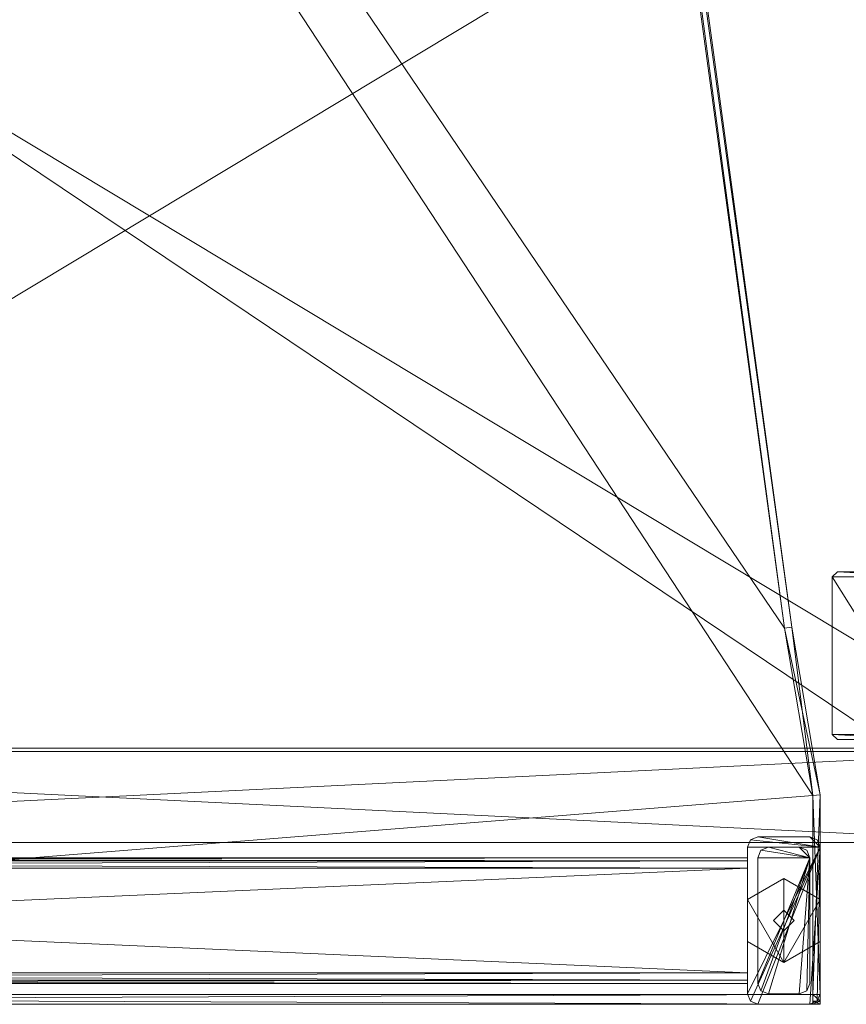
# Model space of a CAD drawing. Header units: inches. Extents: x 66 to 744, y -89 to 88.
# Tile 130 of 256: x 566 to 576, y -68 to -57. Entities that reach past the tile are written whole.
import ezdxf

# ---------------------------------------------------------------- set-up
doc = ezdxf.new("R2010")
doc.units = ezdxf.units.IN
doc.header["$MEASUREMENT"] = 0
for name, color, linetype, true_color in [('CET color Burlywood4', 7, 'Continuous', 0x8d7057), ('CET color Grey100', 7, 'Continuous', 0xffffff), ('CET color Grey2', 7, 'Continuous', 0x060606), ('CET color Grey80', 7, 'Continuous', 0xcccdc8)]:
    doc.layers.add(name, color=color, linetype=linetype, true_color=true_color)
doc.layers.add('CET Default', color=7, linetype='Continuous')

# ---------------------------------------------------------------- blocks, each defined once
blk = doc.blocks.new('*C154')
at = {"layer": 'CET color Burlywood4', "linetype": 'Continuous', "lineweight": 0}
mesh = blk.add_polyface(dxfattribs=at)
corners = [(47.882, -0.118, 27.75), (0.118, -0.118, 27.75), (2.491, -29.913, 27.75), (4.488, -29.574, 27.75), (43.48, -24.255, 27.75), (43.972, -24.106, 27.75), (44.475, -23.999, 27.75), (44.986, -23.935, 27.75), (45.5, -23.913, 27.75), (47.882, -23.913, 27.75), (0.118, -29.913, 27.75)]
mesh.append_faces([[corners[k] for k in face] for face in [(0, 2, 1, 0), (0, 3, 2, 0), (0, 4, 3, 0), (0, 5, 4, 0), (0, 6, 5, 0), (0, 7, 6, 0), (0, 8, 7, 0), (0, 9, 8, 0), (2, 10, 1, 2)]])
at = {"layer": 'CET color Grey80', "linetype": 'Continuous', "lineweight": 0}
mesh = blk.add_polyface(dxfattribs=at)
corners = [(0.118, -29.913, 27.75), (0.118, -29.913, 29), (0, -29.913, 28.882), (0, -29.913, 27.868), (0.118, -0.118, 27.75), (0.118, -0.118, 29), (0, 0, 28.882), (0, 0, 27.868)]
mesh.append_faces([[corners[k] for k in face] for face in [(0, 4, 5, 0), (0, 5, 1, 0), (1, 5, 6, 1), (1, 6, 2, 1), (2, 6, 7, 2), (2, 7, 3, 2), (3, 7, 4, 3), (3, 4, 0, 3)]])
mesh = blk.add_polyface(dxfattribs=at)
corners = [(47.882, -0.118, 29), (0.118, -0.118, 29), (2.491, -29.913, 29), (4.488, -29.574, 29), (43.48, -24.255, 29), (43.972, -24.106, 29), (44.475, -23.999, 29), (44.986, -23.935, 29), (45.5, -23.913, 29), (47.882, -23.913, 29), (0.118, -29.913, 29)]
mesh.append_faces([[corners[k] for k in face] for face in [(0, 1, 2, 0), (0, 2, 3, 0), (0, 3, 4, 0), (0, 4, 5, 0), (0, 5, 6, 0), (0, 6, 7, 0), (0, 7, 8, 0), (0, 8, 9, 0), (2, 1, 10, 2)]])
mesh = blk.add_polyface(dxfattribs=at)
corners = [(0.25, -29.13, 27.625), (0.287, -29.13, 27.713), (0.375, -29.13, 27.75), (1.625, -29.13, 27.75), (1.713, -29.13, 27.713), (1.75, -29.13, 27.625), (1.75, -29.13, 26.375), (1.713, -29.13, 26.287), (1.625, -29.13, 26.25), (0.375, -29.13, 26.25), (0.287, -29.13, 26.287), (0.25, -29.13, 26.375), (0.25, -0.87, 27.625), (0.287, -0.87, 27.713), (0.375, -0.87, 27.75), (1.625, -0.87, 27.75), (1.713, -0.87, 27.713), (1.75, -0.87, 27.625), (1.75, -0.87, 26.375), (1.713, -0.87, 26.287), (1.625, -0.87, 26.25), (0.375, -0.87, 26.25), (0.287, -0.87, 26.287), (0.25, -0.87, 26.375)]
mesh.append_faces([[corners[k] for k in face] for face in [(0, 2, 1, 0), (0, 3, 2, 0), (0, 4, 3, 0), (0, 5, 4, 0), (0, 6, 5, 0), (0, 7, 6, 0), (0, 8, 7, 0), (0, 9, 8, 0), (0, 10, 9, 0), (0, 11, 10, 0), (22, 23, 12, 22), (21, 22, 12, 21), (20, 21, 12, 20), (19, 20, 12, 19), (18, 19, 12, 18), (17, 18, 12, 17), (16, 17, 12, 16), (15, 16, 12, 15), (14, 15, 12, 14), (13, 14, 12, 13), (13, 12, 1, 13), (12, 0, 1, 12), (14, 13, 2, 14), (13, 1, 2, 13), (15, 14, 3, 15), (14, 2, 3, 14), (16, 15, 4, 16), (15, 3, 4, 15), (17, 16, 5, 17), (16, 4, 5, 16), (18, 17, 6, 18), (17, 5, 6, 17), (19, 18, 7, 19), (18, 6, 7, 18), (20, 19, 8, 20), (19, 7, 8, 19), (21, 20, 9, 21), (20, 8, 9, 20), (22, 21, 10, 22), (21, 9, 10, 21), (23, 22, 11, 23), (22, 10, 11, 22), (12, 23, 0, 12), (23, 11, 0, 23)]])
mesh = blk.add_polyface(dxfattribs=at)
corners = [(0.25, -29.13, 21.515), (0.287, -29.13, 21.603), (0.375, -29.13, 21.64), (1.625, -29.13, 21.64), (1.713, -29.13, 21.603), (1.75, -29.13, 21.515), (1.75, -29.13, 21.125), (1.713, -29.13, 21.037), (1.625, -29.13, 21), (0.375, -29.13, 21), (0.287, -29.13, 21.037), (0.25, -29.13, 21.125), (0.25, -0.87, 21.515), (0.287, -0.87, 21.603), (0.375, -0.87, 21.64), (1.625, -0.87, 21.64), (1.713, -0.87, 21.603), (1.75, -0.87, 21.515), (1.75, -0.87, 21.125), (1.713, -0.87, 21.037), (1.625, -0.87, 21), (0.375, -0.87, 21), (0.287, -0.87, 21.037), (0.25, -0.87, 21.125)]
mesh.append_faces([[corners[k] for k in face] for face in [(0, 2, 1, 0), (0, 3, 2, 0), (0, 4, 3, 0), (0, 5, 4, 0), (0, 6, 5, 0), (0, 7, 6, 0), (0, 8, 7, 0), (0, 9, 8, 0), (0, 10, 9, 0), (0, 11, 10, 0), (22, 23, 12, 22), (21, 22, 12, 21), (20, 21, 12, 20), (19, 20, 12, 19), (18, 19, 12, 18), (17, 18, 12, 17), (16, 17, 12, 16), (15, 16, 12, 15), (14, 15, 12, 14), (13, 14, 12, 13), (13, 12, 1, 13), (12, 0, 1, 12), (14, 13, 2, 14), (13, 1, 2, 13), (15, 14, 3, 15), (14, 2, 3, 14), (16, 15, 4, 16), (15, 3, 4, 15), (17, 16, 5, 17), (16, 4, 5, 16), (18, 17, 6, 18), (17, 5, 6, 17), (19, 18, 7, 19), (18, 6, 7, 18), (20, 19, 8, 20), (19, 7, 8, 19), (21, 20, 9, 21), (20, 8, 9, 20), (22, 21, 10, 22), (21, 9, 10, 21), (23, 22, 11, 23), (22, 10, 11, 22), (12, 23, 0, 12), (23, 11, 0, 23)]])
mesh = blk.add_polyface(dxfattribs=at)
corners = [(43.48, -24.255, 27.75), (43.48, -24.255, 29), (43.498, -24.34, 28.92), (43.498, -24.34, 27.83), (4.488, -29.574, 27.75), (4.488, -29.574, 29), (4.501, -29.66, 28.92), (4.501, -29.66, 27.83)]
mesh.append_faces([[corners[k] for k in face] for face in [(0, 4, 5, 0), (0, 5, 1, 0), (1, 5, 6, 1), (1, 6, 2, 1), (2, 6, 7, 2), (2, 7, 3, 2), (3, 7, 4, 3), (3, 4, 0, 3)]])
mesh = blk.add_polyface(dxfattribs=at)
corners = [(1.875, -30, 3), (1.963, -29.963, 3), (2, -29.875, 3), (2, -29.255, 3), (1.963, -29.167, 3), (1.875, -29.13, 3), (0.125, -29.13, 3), (0.037, -29.167, 3), (0, -29.255, 3), (0, -29.875, 3), (0.037, -29.963, 3), (0.125, -30, 3), (1.875, -30, 27.75), (1.963, -29.963, 27.75), (2, -29.875, 27.75), (2, -29.255, 27.75), (1.963, -29.167, 27.75), (1.875, -29.13, 27.75), (0.125, -29.13, 27.75), (0.037, -29.167, 27.75), (0, -29.255, 27.75), (0, -29.875, 27.75), (0.037, -29.963, 27.75), (0.125, -30, 27.75)]
mesh.append_faces([[corners[k] for k in face] for face in [(0, 2, 1, 0), (0, 3, 2, 0), (0, 4, 3, 0), (0, 5, 4, 0), (0, 6, 5, 0), (0, 7, 6, 0), (0, 8, 7, 0), (0, 9, 8, 0), (0, 10, 9, 0), (0, 11, 10, 0), (22, 23, 12, 22), (21, 22, 12, 21), (20, 21, 12, 20), (19, 20, 12, 19), (18, 19, 12, 18), (17, 18, 12, 17), (16, 17, 12, 16), (15, 16, 12, 15), (14, 15, 12, 14), (13, 14, 12, 13), (13, 12, 1, 13), (12, 0, 1, 12), (14, 13, 2, 14), (13, 1, 2, 13), (15, 14, 3, 15), (14, 2, 3, 14), (16, 15, 4, 16), (15, 3, 4, 15), (17, 16, 5, 17), (16, 4, 5, 16), (18, 17, 6, 18), (17, 5, 6, 17), (19, 18, 7, 19), (18, 6, 7, 18), (20, 19, 8, 20), (19, 7, 8, 19), (21, 20, 9, 21), (20, 8, 9, 20), (22, 21, 10, 22), (21, 9, 10, 21), (23, 22, 11, 23), (22, 10, 11, 22), (12, 23, 0, 12), (23, 11, 0, 23)]])
mesh = blk.add_polyface(dxfattribs=at)
corners = [(0.5, -29.565, 0), (0.5, -29.565, 0.25), (0.75, -29.998, 0), (0.75, -29.998, 0.25), (1.25, -29.998, 0), (1.25, -29.998, 0.25), (1.5, -29.565, 0), (1.5, -29.565, 0.25), (1.25, -29.132, 0), (1.25, -29.132, 0.25), (0.75, -29.132, 0), (0.75, -29.132, 0.25)]
mesh.append_faces([[corners[k] for k in face] for face in [(2, 1, 0, 2), (2, 3, 1, 2), (4, 2, 0, 4), (1, 3, 5, 1), (4, 3, 2, 4), (4, 5, 3, 4), (6, 4, 0, 6), (1, 5, 7, 1), (6, 5, 4, 6), (6, 7, 5, 6), (8, 6, 0, 8), (1, 7, 9, 1), (8, 7, 6, 8), (8, 9, 7, 8), (10, 8, 0, 10), (1, 9, 11, 1), (10, 9, 8, 10), (10, 11, 9, 10), (0, 1, 11, 0), (0, 11, 10, 0)]])
mesh = blk.add_polyface(dxfattribs=at)
corners = [(1.75, -29.875, 0.5), (1.838, -29.838, 0.5), (1.875, -29.75, 0.5), (1.875, -29.38, 0.5), (1.838, -29.292, 0.5), (1.75, -29.255, 0.5), (0.25, -29.255, 0.5), (0.162, -29.292, 0.5), (0.125, -29.38, 0.5), (0.125, -29.75, 0.5), (0.162, -29.838, 0.5), (0.25, -29.875, 0.5), (1.75, -29.875, 7.25), (1.838, -29.838, 7.25), (1.875, -29.75, 7.25), (1.875, -29.38, 7.25), (1.838, -29.292, 7.25), (1.75, -29.255, 7.25), (0.25, -29.255, 7.25), (0.162, -29.292, 7.25), (0.125, -29.38, 7.25), (0.125, -29.75, 7.25), (0.162, -29.838, 7.25), (0.25, -29.875, 7.25)]
mesh.append_faces([[corners[k] for k in face] for face in [(0, 2, 1, 0), (0, 3, 2, 0), (0, 4, 3, 0), (0, 5, 4, 0), (0, 6, 5, 0), (0, 7, 6, 0), (0, 8, 7, 0), (0, 9, 8, 0), (0, 10, 9, 0), (0, 11, 10, 0), (22, 23, 12, 22), (21, 22, 12, 21), (20, 21, 12, 20), (19, 20, 12, 19), (18, 19, 12, 18), (17, 18, 12, 17), (16, 17, 12, 16), (15, 16, 12, 15), (14, 15, 12, 14), (13, 14, 12, 13), (13, 12, 1, 13), (12, 0, 1, 12), (14, 13, 2, 14), (13, 1, 2, 13), (15, 14, 3, 15), (14, 2, 3, 14), (16, 15, 4, 16), (15, 3, 4, 15), (17, 16, 5, 17), (16, 4, 5, 16), (18, 17, 6, 18), (17, 5, 6, 17), (19, 18, 7, 19), (18, 6, 7, 18), (20, 19, 8, 20), (19, 7, 8, 19), (21, 20, 9, 21), (20, 8, 9, 20), (22, 21, 10, 22), (21, 9, 10, 21), (23, 22, 11, 23), (22, 10, 11, 22), (12, 23, 0, 12), (23, 11, 0, 23)]])
mesh = blk.add_polyface(dxfattribs=at)
corners = [(1.125, -29.565, 0.25), (1, -29.44, 0.25), (0.875, -29.565, 0.25), (1, -29.69, 0.25), (1.125, -29.565, 0.5), (1, -29.44, 0.5), (0.875, -29.565, 0.5), (1, -29.69, 0.5)]
mesh.append_faces([[corners[k] for k in face] for face in [(0, 3, 2, 0), (0, 2, 1, 0), (0, 1, 5, 0), (0, 5, 4, 0), (1, 2, 6, 1), (1, 6, 5, 1), (2, 3, 7, 2), (2, 7, 6, 2), (3, 0, 4, 3), (3, 4, 7, 3), (4, 5, 6, 4), (4, 6, 7, 4)]])
mesh = blk.add_polyface(dxfattribs=at)
corners = [(4.488, -29.574, 27.75), (4.488, -29.574, 29), (4.501, -29.66, 28.92), (4.501, -29.66, 27.83), (2.491, -29.913, 27.75), (2.491, -29.913, 29), (2.499, -30, 28.92), (2.499, -30, 27.83)]
mesh.append_faces([[corners[k] for k in face] for face in [(0, 4, 5, 0), (0, 5, 1, 0), (1, 5, 6, 1), (1, 6, 2, 1), (2, 6, 7, 2), (2, 7, 3, 2), (3, 7, 4, 3), (3, 4, 0, 3)]])
mesh = blk.add_polyface(dxfattribs=at)
corners = [(0.118, -29.913, 27.75), (0.118, -30, 27.83), (0.118, -30, 27.868), (0.118, -30, 28.882), (0.118, -30, 28.92), (0.118, -29.913, 29), (0.038, -30, 27.83), (0, -30, 27.868), (0, -30, 28.882), (0.038, -30, 28.92), (0.038, -29.913, 27.83), (0, -29.913, 27.868), (0, -29.913, 28.882), (0.038, -29.913, 28.92)]
mesh.append_faces([[corners[k] for k in face] for face in [(0, 1, 6, 0), (1, 2, 7, 1), (1, 7, 6, 1), (2, 3, 8, 2), (2, 8, 7, 2), (3, 4, 9, 3), (3, 9, 8, 3), (4, 5, 9, 4), (0, 6, 10, 0), (6, 7, 11, 6), (6, 11, 10, 6), (7, 8, 12, 7), (7, 12, 11, 7), (8, 9, 13, 8), (8, 13, 12, 8), (9, 5, 13, 9)]])
mesh = blk.add_polyface(dxfattribs=at)
corners = [(2.491, -29.913, 27.75), (2.491, -29.913, 29), (2.499, -30, 28.92), (2.499, -30, 27.83), (0.118, -29.913, 27.75), (0.118, -29.913, 29), (0.118, -30, 28.92), (0.118, -30, 27.83)]
mesh.append_faces([[corners[k] for k in face] for face in [(0, 4, 5, 0), (0, 5, 1, 0), (1, 5, 6, 1), (1, 6, 2, 1), (2, 6, 7, 2), (2, 7, 3, 2), (3, 7, 4, 3), (3, 4, 0, 3)]])
blk = doc.blocks.new('*C150')
at = {"layer": 'CET Default', "linetype": 'Continuous', "lineweight": 0, "rotation": 89.99999999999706}
blk.add_blockref('*C154', (85.371, -54.299), dxfattribs=at)
blk = doc.blocks.new('*C194')
at = {"layer": 'CET color Grey100', "linetype": 'Continuous', "lineweight": 0}
mesh = blk.add_polyface(dxfattribs=at)
corners = [(0.02, 22.98, 1.891), (1.105, 22.98, 1.891), (1.105, 0.719, 1.891), (0.02, 0.719, 1.891), (0.02, 0.719, 24.652), (1.105, 0.719, 24.652), (1.105, 22.98, 24.652), (0.02, 22.98, 24.652)]
mesh.append_faces([[corners[k] for k in face] for face in [(0, 1, 2, 0), (0, 2, 3, 0), (4, 5, 6, 4), (4, 6, 7, 4), (3, 2, 5, 3), (3, 5, 4, 3), (2, 1, 6, 2), (2, 6, 5, 2), (1, 0, 7, 1), (1, 7, 6, 1), (0, 3, 4, 0), (0, 4, 7, 0)]])
mesh = blk.add_polyface(dxfattribs=at)
corners = [(0.02, 0.7, 24.691), (14.98, 0.7, 24.691), (14.98, 22.98, 24.691), (0.02, 22.98, 24.691)]
mesh.append_faces([[corners[k] for k in face] for face in [(0, 1, 2, 0), (0, 2, 3, 0)]])
mesh = blk.add_polyface(dxfattribs=at)
corners = [(0.02, 0.7, 24.671), (14.98, 0.7, 24.671), (14.98, 22.98, 24.671), (0.02, 22.98, 24.671)]
mesh.append_faces([[corners[k] for k in face] for face in [(0, 2, 1, 0), (0, 3, 2, 0)]])
mesh = blk.add_polyface(dxfattribs=at)
corners = [(1.145, 21.855, 1.891), (13.855, 21.855, 1.891), (13.855, 0.719, 1.891), (1.145, 0.719, 1.891), (1.145, 0.719, 2.23), (13.855, 0.719, 2.23), (13.855, 21.855, 2.23), (1.145, 21.855, 2.23)]
mesh.append_faces([[corners[k] for k in face] for face in [(0, 1, 2, 0), (0, 2, 3, 0), (4, 5, 6, 4), (4, 6, 7, 4), (3, 2, 5, 3), (3, 5, 4, 3), (2, 1, 6, 2), (2, 6, 5, 2), (1, 0, 7, 1), (1, 7, 6, 1), (0, 3, 4, 0), (0, 4, 7, 0)]])
at = {"layer": 'CET color Grey2', "linetype": 'Continuous', "lineweight": 0}
mesh = blk.add_polyface(dxfattribs=at)
corners = [(1.86, 2.505, 0.464), (1.401, 2.505, 0.464), (1.401, 2.663, 0.701), (1.86, 2.663, 0.701), (1.371, 2.499, 0.47), (1.371, 2.655, 0.704), (1.353, 2.481, 0.488), (1.353, 2.632, 0.714), (1.271, 2.315, 0.845), (1.401, 2.719, 0.98), (1.86, 2.719, 0.98), (1.371, 2.71, 0.98), (1.353, 2.685, 0.98), (1.271, 2.342, 0.98), (1.401, 2.663, 1.259), (1.86, 2.663, 1.259), (1.371, 2.655, 1.256), (1.353, 2.632, 1.246), (1.271, 2.315, 1.115), (1.401, 2.505, 1.496), (1.371, 2.499, 1.49), (1.353, 2.481, 1.472), (1.271, 2.238, 1.229), (1.86, 2.505, 1.496), (1.401, 2.268, 1.654), (1.371, 2.265, 1.646), (1.25, 3.071, 2), (1.31, 3.131, 2), (1.31, 3.131, 1.881), (1.25, 3.071, 1.881), (1.25, 2.01, 1.881), (1.31, 1.95, 1.881)]
mesh.append_faces([[corners[k] for k in face] for face in [(0, 1, 2, 0), (0, 2, 3, 0), (1, 4, 5, 1), (1, 5, 2, 1), (4, 6, 7, 4), (4, 7, 5, 4), (6, 8, 7, 6), (3, 2, 9, 3), (3, 9, 10, 3), (2, 5, 11, 2), (2, 11, 9, 2), (5, 7, 12, 5), (5, 12, 11, 5), (7, 8, 13, 7), (7, 13, 12, 7), (10, 9, 14, 10), (10, 14, 15, 10), (9, 11, 16, 9), (9, 16, 14, 9), (11, 12, 17, 11), (11, 17, 16, 11), (12, 13, 18, 12), (12, 18, 17, 12), (15, 14, 19, 15), (14, 16, 20, 14), (14, 20, 19, 14), (16, 17, 21, 16), (16, 21, 20, 16), (17, 18, 22, 17), (17, 22, 21, 17), (23, 19, 24, 23), (19, 20, 25, 19), (26, 27, 28, 26), (26, 28, 29, 26), (30, 26, 29, 30), (28, 31, 30, 28), (28, 30, 29, 28)]])
mesh = blk.add_polyface(dxfattribs=at)
corners = [(1.86, 1.989, 0.25), (1.401, 1.989, 0.25), (1.401, 2.268, 0.306), (1.86, 2.268, 0.306), (1.371, 2.265, 0.314), (1.371, 1.989, 0.259), (1.353, 2.255, 0.337), (1.353, 1.989, 0.284), (1.271, 2.124, 0.654), (1.895, 2.263, 0.319), (1.86, 2.505, 0.464), (1.401, 2.505, 0.464), (1.371, 2.499, 0.47), (1.353, 2.481, 0.488), (1.271, 2.238, 0.731), (1.25, 1.989, 0.98), (1.271, 2.315, 0.845), (1.271, 2.342, 0.98), (1.271, 2.315, 1.115), (1.271, 2.238, 1.229), (1.895, 2.495, 1.486), (1.86, 2.505, 1.496), (1.86, 2.268, 1.654), (1.401, 2.268, 1.654), (1.401, 2.505, 1.496), (1.371, 2.265, 1.646), (1.371, 2.499, 1.49), (1.353, 2.481, 1.472), (1.353, 2.255, 1.623), (1.271, 2.124, 1.306), (1.401, 1.989, 1.71), (1.86, 1.989, 1.71), (1.371, 1.989, 1.701), (1.353, 1.989, 1.676), (1.271, 1.989, 1.333), (1.25, 2.01, 1.881), (1.25, 2.01, 2), (1.25, 3.071, 2)]
mesh.append_faces([[corners[k] for k in face] for face in [(0, 1, 2, 0), (0, 2, 3, 0), (1, 4, 2, 1), (5, 6, 4, 5), (7, 8, 6, 7), (9, 3, 10, 9), (3, 2, 11, 3), (3, 11, 10, 3), (2, 4, 12, 2), (2, 12, 11, 2), (4, 6, 13, 4), (4, 13, 12, 4), (6, 8, 14, 6), (6, 14, 13, 6), (8, 15, 14, 8), (13, 14, 16, 13), (14, 15, 16, 14), (16, 15, 17, 16), (17, 15, 18, 17), (18, 15, 19, 18), (20, 21, 22, 20), (21, 23, 22, 21), (24, 25, 23, 24), (26, 27, 28, 26), (26, 28, 25, 26), (27, 19, 29, 27), (27, 29, 28, 27), (19, 15, 29, 19), (22, 23, 30, 22), (22, 30, 31, 22), (23, 25, 32, 23), (23, 32, 30, 23), (25, 28, 33, 25), (25, 33, 32, 25), (28, 29, 34, 28), (28, 34, 33, 28), (35, 36, 37, 35)]])
mesh = blk.add_polyface(dxfattribs=at)
corners = [(1.963, 2.544, 1.587), (1.974, 2.656, 1.587), (1.974, 2.656, 0.675), (1.963, 2.544, 0.675), (2.042, 2.748, 1.587), (2.042, 2.748, 0.675), (2.138, 2.811, 1.587), (2.138, 2.811, 0.675), (2.251, 2.833, 1.587), (2.251, 2.833, 0.675), (1.91, 2.47, 0.499), (1.895, 2.495, 0.474), (1.895, 2.65, 0.706), (1.91, 2.617, 0.72), (1.86, 2.505, 0.464), (1.86, 2.663, 0.701), (1.895, 2.704, 0.98), (1.91, 2.669, 0.98), (1.86, 2.719, 0.98), (1.895, 2.65, 1.254), (1.91, 2.617, 1.24), (1.86, 2.663, 1.259), (1.895, 2.495, 1.486), (1.91, 2.47, 1.461), (1.86, 2.505, 1.496), (1.401, 2.505, 1.496), (2.149, 2.797, 1.881), (2.256, 2.818, 1.881), (2.059, 2.737, 1.881), (1.999, 2.647, 1.881), (1.978, 2.54, 1.881), (2.033, 2.386, 1.587), (1.999, 2.434, 1.881), (2.033, 2.386, 0.675), (3.19, 3.131, 2), (1.31, 3.131, 1.881), (1.31, 3.131, 2), (3.19, 3.131, 1.881), (1.31, 1.95, 1.881)]
mesh.append_faces([[corners[k] for k in face] for face in [(0, 1, 2, 0), (0, 2, 3, 0), (1, 4, 5, 1), (1, 5, 2, 1), (4, 6, 7, 4), (4, 7, 5, 4), (6, 8, 9, 6), (6, 9, 7, 6), (10, 11, 12, 10), (10, 12, 13, 10), (11, 14, 15, 11), (11, 15, 12, 11), (13, 12, 16, 13), (13, 16, 17, 13), (12, 15, 18, 12), (12, 18, 16, 12), (17, 16, 19, 17), (17, 19, 20, 17), (16, 18, 21, 16), (16, 21, 19, 16), (20, 19, 22, 20), (20, 22, 23, 20), (19, 21, 24, 19), (19, 24, 22, 19), (21, 25, 24, 21), (8, 6, 26, 8), (8, 26, 27, 8), (6, 4, 28, 6), (6, 28, 26, 6), (4, 1, 29, 4), (4, 29, 28, 4), (1, 0, 30, 1), (1, 30, 29, 1), (0, 31, 32, 0), (0, 32, 30, 0), (33, 0, 3, 33), (34, 35, 36, 34), (37, 38, 35, 37)]])
mesh = blk.add_polyface(dxfattribs=at)
corners = [(2.251, 2.833, 1.587), (2.363, 2.811, 1.587), (2.363, 2.811, 0.675), (2.251, 2.833, 0.675), (2.459, 2.748, 1.587), (2.459, 2.748, 0.675), (2.526, 2.654, 1.587), (2.526, 2.654, 0.675), (2.537, 2.542, 1.587), (2.537, 2.542, 0.675), (2.59, 2.47, 1.461), (2.605, 2.495, 1.486), (2.605, 2.65, 1.254), (2.59, 2.617, 1.24), (2.64, 2.505, 1.496), (2.64, 2.663, 1.259), (2.605, 2.704, 0.98), (2.59, 2.669, 0.98), (2.64, 2.719, 0.98), (2.605, 2.65, 0.706), (2.59, 2.617, 0.72), (2.64, 2.663, 0.701), (2.605, 2.495, 0.474), (2.59, 2.47, 0.499), (2.64, 2.505, 0.464), (2.513, 2.647, 1.881), (2.534, 2.54, 1.881), (2.453, 2.737, 1.881), (2.362, 2.797, 1.881), (2.256, 2.818, 1.881), (2.467, 2.384, 1.587), (2.467, 2.384, 0.675), (3.19, 3.131, 2), (3.19, 3.131, 1.881), (1.31, 3.131, 1.881), (3.19, 1.95, 1.881), (1.31, 1.95, 1.881)]
mesh.append_faces([[corners[k] for k in face] for face in [(0, 1, 2, 0), (0, 2, 3, 0), (1, 4, 5, 1), (1, 5, 2, 1), (4, 6, 7, 4), (4, 7, 5, 4), (6, 8, 9, 6), (6, 9, 7, 6), (10, 11, 12, 10), (10, 12, 13, 10), (11, 14, 15, 11), (11, 15, 12, 11), (13, 12, 16, 13), (13, 16, 17, 13), (12, 15, 18, 12), (12, 18, 16, 12), (17, 16, 19, 17), (17, 19, 20, 17), (16, 18, 21, 16), (16, 21, 19, 16), (20, 19, 22, 20), (20, 22, 23, 20), (19, 21, 24, 19), (19, 24, 22, 19), (8, 6, 25, 8), (8, 25, 26, 8), (6, 4, 27, 6), (6, 27, 25, 6), (4, 1, 28, 4), (4, 28, 27, 4), (1, 0, 29, 1), (1, 29, 28, 1), (30, 8, 26, 30), (8, 30, 31, 8), (8, 31, 9, 8), (32, 33, 34, 32), (33, 35, 36, 33)]])
mesh = blk.add_polyface(dxfattribs=at)
corners = [(2.64, 2.505, 1.496), (3.099, 2.505, 1.496), (3.099, 2.663, 1.259), (2.64, 2.663, 1.259), (3.129, 2.499, 1.49), (3.129, 2.655, 1.256), (3.147, 2.481, 1.472), (3.147, 2.632, 1.246), (3.229, 2.315, 1.115), (3.099, 2.719, 0.98), (2.64, 2.719, 0.98), (3.129, 2.71, 0.98), (3.147, 2.685, 0.98), (3.229, 2.342, 0.98), (3.099, 2.663, 0.701), (2.64, 2.663, 0.701), (3.129, 2.655, 0.704), (3.147, 2.632, 0.714), (3.229, 2.315, 0.845), (3.099, 2.505, 0.464), (2.64, 2.505, 0.464), (3.129, 2.499, 0.47), (3.147, 2.481, 0.488), (3.229, 2.238, 0.731), (3.099, 2.268, 0.306), (3.25, 3.071, 2), (3.25, 3.071, 1.881), (3.19, 3.131, 1.881), (3.19, 3.131, 2), (3.25, 2.01, 2), (3.25, 2.01, 1.881), (3.19, 1.95, 1.881)]
mesh.append_faces([[corners[k] for k in face] for face in [(0, 1, 2, 0), (0, 2, 3, 0), (1, 4, 5, 1), (1, 5, 2, 1), (4, 6, 7, 4), (4, 7, 5, 4), (6, 8, 7, 6), (3, 2, 9, 3), (3, 9, 10, 3), (2, 5, 11, 2), (2, 11, 9, 2), (5, 7, 12, 5), (5, 12, 11, 5), (7, 8, 13, 7), (7, 13, 12, 7), (10, 9, 14, 10), (10, 14, 15, 10), (9, 11, 16, 9), (9, 16, 14, 9), (11, 12, 17, 11), (11, 17, 16, 11), (12, 13, 18, 12), (12, 18, 17, 12), (15, 14, 19, 15), (15, 19, 20, 15), (14, 16, 21, 14), (14, 21, 19, 14), (16, 17, 22, 16), (16, 22, 21, 16), (17, 18, 23, 17), (17, 23, 22, 17), (20, 19, 24, 20), (25, 26, 27, 25), (25, 27, 28, 25), (25, 29, 30, 25), (25, 30, 26, 25), (26, 30, 31, 26), (26, 31, 27, 26)]])
blk = doc.blocks.new('*C189')
at = {"layer": 'CET Default', "linetype": 'Continuous', "lineweight": 0, "rotation": 89.99999999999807}
blk.add_blockref('*C194', (118.646, -52.388), dxfattribs=at)

msp = doc.modelspace()

# ---------------------------------------------------------------- block references
at = {"layer": 'CET Default', "linetype": 'Continuous', "lineweight": 0}
for name in ['*C150', '*C189']:
    msp.add_blockref(name, (460.487, -14.19), dxfattribs=at)

doc.saveas('drawing.dxf')
